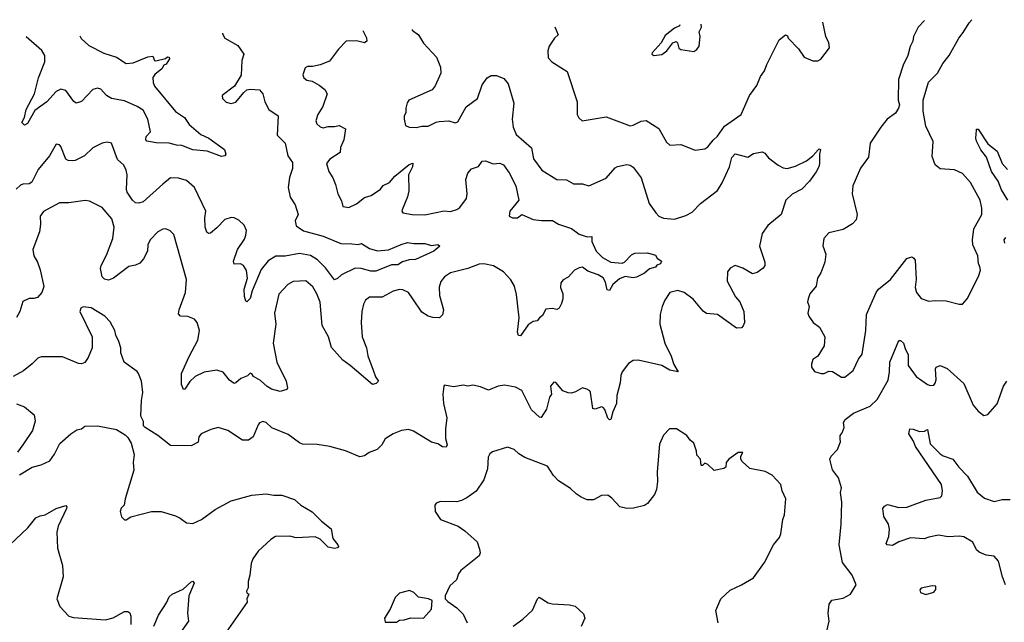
# Model space of a CAD drawing. Extents: x 2323203 to 2567568, y 883585 to 1022917.
# Tile 6 of 256: x 2338556 to 2344749, y 1015558 to 1019351. Entities that reach past the tile are written whole.
import ezdxf

# ---------------------------------------------------------------- set-up
doc = ezdxf.new("R2010")
doc.units = 0

msp = doc.modelspace()

# ---------------------------------------------------------------- linework, layer by layer
at = {"layer": '0CON10XD'}
for points in [[(2341921, 1019306.2), (2341942.5, 1019255), (2341920, 1019235), (2341886.7, 1019185), (2341877.5, 1019155), (2341880.7, 1019110.7), (2341903.3, 1019085), (2342000, 1019025), (2342061.2, 1018835), (2342061.2, 1018755), (2342072.7, 1018732.7), (2342094, 1018714), (2342245, 1018738.8), (2342395, 1018683.3), (2342415, 1018686.7), (2342465, 1018713.3), (2342496.4, 1018716.4), (2342576.6, 1018666.6), (2342625, 1018580), (2342645, 1018561.2), (2342715, 1018565.8), (2342805, 1018530.8), (2342865, 1018538.1), (2342885, 1018550.8), (2342916.9, 1018593.1), (2342945, 1018618.5), (2342988.7, 1018681.3), (2343094.3, 1018755), (2343147, 1018873), (2343193.2, 1018936.8), (2343215, 1018993.3), (2343241.2, 1019028.8), (2343255, 1019070), (2343332.5, 1019225), (2343373.3, 1019256.7), (2343385, 1019250), (2343390, 1019235), (2343455, 1019166.7), (2343490, 1019115), (2343545, 1019092.9), (2343575, 1019092.9), (2343595, 1019102), (2343648.8, 1019175), (2343646.2, 1019205), (2343626, 1019245), (2343607.9, 1019335.1)], [(2342708.9, 1019319.7), (2342705, 1019312.5), (2342675, 1019297.5), (2342615, 1019252.5), (2342590, 1019205), (2342533, 1019143), (2342532.5, 1019135), (2342545, 1019126.7), (2342595, 1019132), (2342626.7, 1019155), (2342663.3, 1019205), (2342685, 1019213.3), (2342693.3, 1019205), (2342701.7, 1019171.7), (2342713.6, 1019163.6), (2342795, 1019150), (2342815.8, 1019164.2), (2342828.8, 1019185), (2342836, 1019245), (2342830, 1019275), (2342843.3, 1019305), (2342842.2, 1019322)], [(2344246.2, 1019346.1), (2344208.1, 1019305), (2344178, 1019245), (2344173.1, 1019215), (2344156.6, 1019183.4), (2344141.4, 1019125), (2344112.5, 1019065), (2344082.9, 1018975), (2344082, 1018845), (2344088.8, 1018815), (2344083.8, 1018795), (2344065, 1018763.8), (2344011.2, 1018725), (2343972.5, 1018675), (2343905.8, 1018575), (2343894.3, 1018485), (2343845, 1018416.7), (2343797.1, 1018305), (2343792.9, 1018255), (2343822.5, 1018125), (2343817.9, 1018092.1), (2343795, 1018066.2), (2343735, 1018030.8), (2343645, 1018010), (2343613.3, 1017975), (2343607, 1017927), (2343625.8, 1017875), (2343620, 1017825), (2343595, 1017757.5), (2343573.8, 1017725), (2343566.2, 1017675), (2343526.2, 1017625), (2343516, 1017595), (2343511.2, 1017575), (2343522, 1017545), (2343514, 1017505), (2343520, 1017485), (2343546.2, 1017445), (2343586, 1017415), (2343620, 1017355), (2343615, 1017297.5), (2343576.4, 1017233.6), (2343545, 1017212.5), (2343536.4, 1017183.6), (2343536.7, 1017165), (2343555, 1017136.7), (2343596.4, 1017123.6), (2343615, 1017124), (2343645, 1017140), (2343667.7, 1017137.7), (2343725, 1017101.2), (2343745, 1017101.2), (2343797.3, 1017142.7), (2343832.5, 1017215), (2343854.3, 1017245.7), (2343876.9, 1017395), (2343881.1, 1017495), (2343942.2, 1017635), (2343957.1, 1017655), (2344033.5, 1017715), (2344135, 1017848.8), (2344168.3, 1017858.3), (2344180.8, 1017850.8), (2344187.3, 1017837.3), (2344193.8, 1017715), (2344188.9, 1017665), (2344196.9, 1017635), (2344225.7, 1017595.7), (2344275, 1017578.6), (2344315, 1017584), (2344382.3, 1017582.3), (2344465, 1017560), (2344485, 1017560), (2344516.1, 1017593.9), (2344585.8, 1017735), (2344598.8, 1017775), (2344596, 1017795), (2344587.3, 1017817.3), (2344581.9, 1017865), (2344551.5, 1017935), (2344549.1, 1017965), (2344558.2, 1018035), (2344606.9, 1018125), (2344608.1, 1018165), (2344596.4, 1018215), (2344536.5, 1018326.5), (2344485, 1018383.3), (2344435, 1018406.7), (2344345, 1018411.5), (2344315, 1018438), (2344295, 1018490), (2344302.5, 1018585), (2344255, 1018680), (2344238.5, 1018775), (2344239.1, 1018845), (2344271.7, 1018958.3), (2344329.4, 1019015), (2344363.1, 1019075), (2344402.9, 1019125), (2344463.1, 1019235), (2344490.2, 1019269.8), (2344528.3, 1019331.7), (2344545.4, 1019351.2)], [(2341023.3, 1019289.9), (2341023.3, 1019285), (2341064.2, 1019255), (2341095, 1019204), (2341178, 1019115), (2341201.7, 1019051.7), (2341205.6, 1019015), (2341170, 1018935), (2341150.3, 1018909.7), (2341003.8, 1018845), (2340992.3, 1018827.7), (2340983.8, 1018795), (2340983.8, 1018765), (2340974.2, 1018745), (2340974, 1018725), (2340983.3, 1018685), (2341005, 1018673.8), (2341052.3, 1018672.3), (2341085, 1018682), (2341125, 1018680.8), (2341175, 1018705.7), (2341195, 1018709.5), (2341255, 1018715.5), (2341295, 1018702.9), (2341311.3, 1018708.7), (2341365, 1018802.5), (2341435.6, 1018855), (2341465, 1018942), (2341497.1, 1018985), (2341520.6, 1018999.4), (2341555, 1019000), (2341600.6, 1018980.6), (2341627.4, 1018947.4), (2341663.5, 1018825), (2341652.5, 1018725), (2341658.8, 1018675), (2341678.3, 1018628.3), (2341774.3, 1018544.3), (2341787.8, 1018475), (2341840.6, 1018405), (2341935, 1018346), (2341995, 1018342.5), (2342038.3, 1018318.3), (2342095, 1018318), (2342135, 1018306.2), (2342245, 1018354.6), (2342301.2, 1018418.8), (2342315, 1018427.5), (2342375, 1018439.1), (2342395, 1018435.5), (2342413.7, 1018423.7), (2342465.5, 1018355), (2342514.3, 1018195), (2342557.1, 1018135), (2342576, 1018115), (2342605, 1018101.1), (2342675, 1018096.2), (2342745, 1018119.5), (2342785, 1018140.4), (2342837.1, 1018195), (2342944.6, 1018275.4), (2342975, 1018323.8), (2343019.4, 1018425), (2343035, 1018483.3), (2343055, 1018506.7), (2343135, 1018486.2), (2343170.5, 1018509.5), (2343225, 1018520), (2343241.7, 1018511.7), (2343265, 1018481.2), (2343325.6, 1018435.6), (2343358.3, 1018418.3), (2343383.9, 1018413.9), (2343435, 1018428.6), (2343505, 1018461.9), (2343545.5, 1018494.5), (2343577.5, 1018532.5), (2343585, 1018538.8), (2343593.3, 1018533.3), (2343585.8, 1018504.2), (2343587.5, 1018445), (2343583.1, 1018425), (2343565, 1018393.8), (2343524.6, 1018335.4), (2343475.4, 1018284.6), (2343415, 1018252.9), (2343374.7, 1018215.3), (2343344.5, 1018125.5), (2343262, 1018055), (2343226, 1018005), (2343209.2, 1017925), (2343242.5, 1017825), (2343242.5, 1017805), (2343232.6, 1017787.4), (2343195, 1017759.2), (2343165, 1017751.4), (2343105, 1017787.5), (2343055, 1017804.2), (2343025, 1017788), (2343008.6, 1017765), (2343005.8, 1017705), (2343057.2, 1017607.2), (2343085.8, 1017575), (2343110, 1017515), (2343113.9, 1017446.1), (2343106.1, 1017423.9), (2343095, 1017412.5), (2343065, 1017408.8), (2342945, 1017495.6), (2342875, 1017502.5), (2342855, 1017516.7), (2342792.7, 1017592.7), (2342735, 1017633.1), (2342695, 1017646.7), (2342645, 1017634), (2342613.9, 1017586.1), (2342596.5, 1017545), (2342583.5, 1017495), (2342582.9, 1017435), (2342612.7, 1017315), (2342653.6, 1017233.6), (2342670.9, 1017180.9), (2342697.5, 1017135), (2342645, 1017144.4), (2342595, 1017174.2), (2342445, 1017208), (2342415, 1017206.2), (2342385, 1017186.7), (2342346.2, 1017135), (2342337.7, 1017112.3), (2342332.5, 1017065), (2342311.4, 1016985), (2342310.5, 1016935), (2342287, 1016883), (2342274.2, 1016835.8), (2342265, 1016832), (2342255, 1016843.8), (2342236.8, 1016896.8), (2342225, 1016910), (2342215, 1016913.8), (2342175, 1016898.8), (2342160, 1016905), (2342146.7, 1017005), (2342142.5, 1017015), (2342122.5, 1017025), (2342095, 1017033.3), (2342051.7, 1017008.3), (2342025, 1017001.2), (2342005, 1017003.3), (2341972.5, 1017015), (2341927.7, 1017067.7), (2341915, 1017070), (2341894, 1017045), (2341900, 1016995), (2341887.5, 1016975), (2341870, 1016900), (2341835, 1016847.5), (2341825, 1016850), (2341774, 1016895), (2341715, 1017017.1), (2341675, 1017038.8), (2341605, 1017051.8), (2341564.5, 1017045.5), (2341505, 1017019.2), (2341455, 1017040), (2341405, 1017050), (2341375, 1017043.8), (2341345, 1017051.2), (2341285, 1017040), (2341228.3, 1017051.7), (2341222.5, 1017045), (2341216.2, 1016995), (2341221.4, 1016935), (2341241.4, 1016845), (2341233.1, 1016775), (2341234, 1016715), (2341244.3, 1016675), (2341238.9, 1016661.1), (2341215, 1016662.2), (2341185, 1016681.9), (2341145, 1016692.9), (2341032.3, 1016762.3), (2341002.3, 1016772.3), (2340957.5, 1016765), (2340905, 1016743.8), (2340855, 1016713.3), (2340834.3, 1016675.7), (2340805, 1016646.7), (2340753.8, 1016626.2), (2340723.6, 1016606.4), (2340695, 1016598.8), (2340605, 1016637.1), (2340505.5, 1016665.5), (2340426.6, 1016676.6), (2340335, 1016678.6), (2340315, 1016687.5), (2340245, 1016741.4), (2340142.2, 1016782.2), (2340106.7, 1016815), (2340085, 1016822), (2340065, 1016814), (2340055, 1016802), (2340024.6, 1016725.4), (2339995, 1016704.4), (2339956.7, 1016705), (2339865, 1016765.7), (2339805, 1016784.2), (2339757.7, 1016772.3), (2339697.5, 1016745), (2339682.5, 1016725), (2339678.8, 1016691.2), (2339635, 1016668.8), (2339505, 1016672), (2339424, 1016735), (2339345, 1016784.2), (2339333.8, 1016795), (2339335, 1016822.5), (2339318.6, 1016855), (2339321.1, 1016955), (2339330, 1017005), (2339320.8, 1017075), (2339302, 1017125), (2339295, 1017136.2), (2339212.5, 1017195), (2339192, 1017255), (2339191.2, 1017285), (2339180, 1017325), (2339160, 1017365), (2339154.2, 1017395), (2339125, 1017448.8), (2339091.2, 1017485), (2339005, 1017536.9), (2338955, 1017543.8), (2338940, 1017535), (2338934, 1017515), (2339011.4, 1017355), (2339011.9, 1017285), (2338987.1, 1017225), (2338965, 1017192.5), (2338945, 1017184.3), (2338925, 1017187.8), (2338825, 1017228.9), (2338690, 1017230), (2338669.7, 1017220.3), (2338635, 1017184.3), (2338579.2, 1017140.8), (2338514.2, 1017105.8)], [(2339832.2, 1019267.1), (2339832.1, 1019262.1), (2339846.2, 1019235), (2339927.8, 1019187.8), (2339965.6, 1019135), (2339953.1, 1019095), (2339948, 1019002), (2339906.5, 1018933.5), (2339828.8, 1018875), (2339831.2, 1018855), (2339855, 1018832), (2339885, 1018822.9), (2339915, 1018832), (2339965, 1018893.8), (2339985, 1018909.2), (2340005, 1018914.3), (2340065, 1018909.2), (2340084, 1018885), (2340097.8, 1018835), (2340122.5, 1018785), (2340182, 1018745), (2340174.5, 1018625), (2340225, 1018574.2), (2340242.9, 1018495), (2340272.2, 1018452.2), (2340272.1, 1018415), (2340252.7, 1018357.3), (2340244.7, 1018295), (2340257.1, 1018235), (2340288.5, 1018185), (2340306.7, 1018125), (2340287.9, 1018085), (2340295, 1018053.1), (2340341.7, 1018021.7), (2340465, 1017987.8), (2340575, 1017942.3), (2340645, 1017939.4), (2340683.9, 1017936.1), (2340705, 1017942.5), (2340755, 1017911.4), (2340806.3, 1017896.3), (2340875, 1017901.8), (2340955, 1017937.1), (2340995, 1017947.8), (2341035, 1017942), (2341103, 1017943), (2341145, 1017930), (2341185.8, 1017935.8), (2341197.5, 1017925), (2341160, 1017895), (2341045, 1017841.9), (2341005, 1017840.6), (2340962.6, 1017827.4), (2340935, 1017808.5), (2340895, 1017808.5), (2340795, 1017767.6), (2340765, 1017768.9), (2340703.9, 1017786.1), (2340665, 1017786.5), (2340578.8, 1017745), (2340555, 1017722), (2340535, 1017714), (2340480, 1017790), (2340429.1, 1017839.1), (2340385, 1017866.8), (2340315, 1017878.6), (2340225, 1017863.3), (2340166.7, 1017863.3), (2340117.6, 1017832.4), (2340075, 1017778.1), (2340017.3, 1017645), (2340005, 1017596), (2339985, 1017576.2), (2339978.8, 1017578.8), (2339969.3, 1017609.3), (2339968.2, 1017655), (2339988.2, 1017725), (2339981.7, 1017771.7), (2339963.3, 1017805), (2339945, 1017814), (2339905, 1017812.5), (2339901.4, 1017831.4), (2339925, 1017903.8), (2339969.2, 1017970.8), (2339977.5, 1017995), (2339981.9, 1018025), (2339967.7, 1018057.7), (2339935, 1018089.6), (2339905, 1018103.9), (2339884.8, 1018105.2), (2339845, 1018093.3), (2339795, 1018041.4), (2339755, 1018008), (2339742.5, 1018005), (2339733.2, 1018013.2), (2339723.3, 1018045), (2339720, 1018105), (2339726.5, 1018145), (2339654.4, 1018295), (2339605, 1018338.1), (2339555, 1018354.4), (2339505, 1018355.5), (2339455, 1018316.9), (2339331.4, 1018205), (2339305, 1018195.5), (2339285, 1018198.5), (2339265.6, 1018215), (2339232.5, 1018265), (2339227.3, 1018285), (2339230.9, 1018375), (2339225.5, 1018405), (2339210.8, 1018435), (2339171.7, 1018471.7), (2339132.5, 1018575), (2339105, 1018581.2), (2339075, 1018574.2), (2339015, 1018544.5), (2338964, 1018495), (2338905, 1018465.7), (2338885, 1018462.5), (2338860, 1018465), (2338845, 1018473.3), (2338815, 1018553.3), (2338805, 1018563.8), (2338785, 1018566.7), (2338742.5, 1018495), (2338672.4, 1018407.6), (2338632.4, 1018327.6), (2338615, 1018317.9), (2338575, 1018316.1), (2338560.8, 1018309.2), (2338534.4, 1018285)], [(2340714.8, 1019284), (2340736.6, 1019236.6), (2340740, 1019215), (2340725, 1019206.2), (2340675, 1019218.6), (2340610, 1019215), (2340561.4, 1019165), (2340505, 1019090), (2340445, 1019067.5), (2340397.5, 1019057.5), (2340365, 1019057.5), (2340351.2, 1019048.8), (2340336.2, 1019005), (2340343.8, 1018985), (2340360.9, 1018970.9), (2340395, 1018964.2), (2340439.7, 1018939.7), (2340475, 1018910.8), (2340489.5, 1018885), (2340462.5, 1018805), (2340431.4, 1018755), (2340418.8, 1018715), (2340423.8, 1018695), (2340445.9, 1018675.9), (2340465, 1018670.8), (2340495, 1018679.2), (2340535, 1018678), (2340565, 1018684.3), (2340605.8, 1018665), (2340594, 1018595), (2340574.3, 1018545.7), (2340571.4, 1018515), (2340506.1, 1018473.9), (2340486.2, 1018445), (2340500, 1018395), (2340525.7, 1018355.7), (2340543, 1018313), (2340557.5, 1018255), (2340580.5, 1018210.5), (2340587.5, 1018175), (2340625, 1018168.8), (2340675, 1018192.9), (2340725, 1018231.9), (2340765.9, 1018244.1), (2340824.4, 1018285), (2340842.8, 1018307.2), (2340882.6, 1018327.4), (2340915, 1018367.1), (2341005, 1018440.4), (2341027.8, 1018447.8), (2341025.4, 1018425), (2341002.2, 1018375), (2341004.3, 1018275), (2340995, 1018236.7), (2340961.9, 1018155), (2340959.2, 1018145), (2340964.7, 1018134.7), (2341025.3, 1018125.3), (2341105, 1018123.5), (2341225, 1018147.3), (2341265, 1018143.6), (2341305, 1018155.5), (2341325, 1018170), (2341366.5, 1018225), (2341370.9, 1018255), (2341362.7, 1018345), (2341374.6, 1018385.4), (2341397, 1018413), (2341442, 1018428), (2341465, 1018460), (2341485, 1018463.8), (2341533.9, 1018443.9), (2341575, 1018448), (2341597.9, 1018437.9), (2341635, 1018386.7), (2341677.1, 1018305), (2341695.7, 1018215), (2341638, 1018145), (2341634.3, 1018115), (2341655, 1018103.4), (2341686.2, 1018103.8), (2341715, 1018124.3), (2341785, 1018094.4), (2341837.8, 1018087.8), (2341907, 1018087), (2341944.2, 1018064.2), (2342026, 1018036), (2342075, 1018002.2), (2342125, 1017984), (2342155, 1017987.5), (2342153.8, 1017955), (2342181.1, 1017895), (2342221.8, 1017855), (2342275, 1017826), (2342345, 1017817.8), (2342360.8, 1017825), (2342405, 1017870.5), (2342425, 1017881.2), (2342505, 1017883.8), (2342555, 1017870), (2342565, 1017850), (2342591.7, 1017831.7), (2342586.7, 1017815), (2342563.3, 1017806.7), (2342555, 1017794.2), (2342517.7, 1017782.3), (2342485, 1017756), (2342435, 1017730), (2342415, 1017726.2), (2342365, 1017734.4), (2342328.9, 1017721.1), (2342286.2, 1017683.8), (2342265, 1017646.7), (2342251.7, 1017651.7), (2342239.7, 1017699.7), (2342225, 1017726), (2342195, 1017745.6), (2342129.4, 1017769.4), (2342095, 1017793.3), (2342075, 1017790), (2342045, 1017773.8), (2342005, 1017731.2), (2341975, 1017713.3), (2341960, 1017695), (2341958, 1017665), (2341971.2, 1017625), (2341971.2, 1017595), (2341964, 1017565), (2341948, 1017535), (2341935, 1017527.5), (2341905, 1017532.5), (2341865, 1017528.8), (2341845, 1017490), (2341824.6, 1017475.4), (2341810, 1017455), (2341785, 1017452), (2341755, 1017430), (2341705, 1017361.2), (2341694.2, 1017364.2), (2341687.5, 1017385), (2341697.1, 1017475), (2341680.7, 1017620.7), (2341667.3, 1017675), (2341645, 1017712.9), (2341599.2, 1017765), (2341535, 1017802.2), (2341475, 1017814.5), (2341445, 1017813.3), (2341375, 1017785.5), (2341265, 1017757.8), (2341227.4, 1017732.6), (2341205, 1017703.8), (2341193.3, 1017666.7), (2341195.4, 1017615), (2341221.4, 1017525), (2341215, 1017492.5), (2341195.9, 1017474.1), (2341155, 1017476.2), (2341125, 1017486), (2341085, 1017509.4), (2341029.1, 1017595), (2341000.8, 1017635), (2340965, 1017651.9), (2340945, 1017653.1), (2340905, 1017643.3), (2340835, 1017604.4), (2340755, 1017604), (2340731.2, 1017585), (2340719.2, 1017560.8), (2340708.5, 1017515), (2340703.6, 1017445), (2340710.4, 1017355), (2340737.8, 1017285), (2340745.5, 1017235), (2340778.1, 1017145), (2340793.5, 1017103.5), (2340812.5, 1017075), (2340798.8, 1017061.2), (2340775, 1017056), (2340634.4, 1017175), (2340587.3, 1017207.3), (2340516.9, 1017286.9), (2340497.3, 1017355), (2340457.4, 1017427.4), (2340445, 1017573.3), (2340425, 1017626), (2340399.9, 1017669.9), (2340355, 1017708.1), (2340275, 1017703.1), (2340242.5, 1017685), (2340186.3, 1017623.7), (2340158.2, 1017505), (2340166.7, 1017435), (2340150, 1017315), (2340173.1, 1017195), (2340231.9, 1017075), (2340240, 1017035), (2340235, 1017023.8), (2340195, 1017011.4), (2340140, 1017025), (2340111.7, 1017041.7), (2340069.8, 1017079.8), (2340025.6, 1017105.6), (2340015, 1017122.5), (2340005, 1017127.1), (2339989.4, 1017110.6), (2339946.7, 1017093.3), (2339916.2, 1017065), (2339905, 1017062), (2339875, 1017082.5), (2339835, 1017132.9), (2339795, 1017145.7), (2339716.6, 1017133.4), (2339658.8, 1017105), (2339625, 1017074.2), (2339595, 1017026.2), (2339585, 1017023.3), (2339573.3, 1017055), (2339572.9, 1017125), (2339622, 1017232), (2339675.8, 1017335), (2339686, 1017395), (2339672.5, 1017445), (2339655.6, 1017465.6), (2339612.7, 1017482.7), (2339566.1, 1017486.1), (2339555, 1017500), (2339558, 1017525), (2339598.1, 1017635), (2339604.2, 1017715), (2339525, 1018000), (2339502.3, 1018022.3), (2339475, 1018034), (2339455, 1018032), (2339425, 1018015.7), (2339375.6, 1017965), (2339362.5, 1017935), (2339358.9, 1017895), (2339334, 1017845), (2339310.7, 1017819.3), (2339285, 1017805.6), (2339242.4, 1017797.6), (2339146.7, 1017723.3), (2339115, 1017711.8), (2339088.6, 1017718.6), (2339075, 1017732), (2339064.4, 1017785), (2339068.1, 1017805), (2339101.7, 1017868.3), (2339142.2, 1017975), (2339150.8, 1018045), (2339135, 1018097.5), (2339075, 1018170), (2338995, 1018208.6), (2338967.7, 1018212.3), (2338865, 1018198.6), (2338805, 1018199.2), (2338705, 1018143.8), (2338684, 1018115), (2338686.7, 1018065), (2338680.9, 1018015), (2338638.1, 1017905), (2338645.5, 1017865), (2338668.5, 1017825), (2338685, 1017776.7), (2338707.6, 1017672.4), (2338694.2, 1017635), (2338667.3, 1017602.7), (2338645, 1017596), (2338615, 1017596.7), (2338575, 1017576.7), (2338557.5, 1017515), (2338535, 1017477.5)], [(2338934.4, 1019250), (2338942.6, 1019232.6), (2338989.7, 1019189.7), (2339085, 1019140.5), (2339165, 1019115.6), (2339225, 1019075.6), (2339269.8, 1019080.2), (2339362.1, 1019117.9), (2339392.5, 1019122.5), (2339403.6, 1019093.6), (2339411.2, 1019091.2), (2339473.1, 1019106.9), (2339485, 1019117.1), (2339495.5, 1019115.5), (2339497.1, 1019105), (2339478, 1019072), (2339463.3, 1019065), (2339449.1, 1019040.9), (2339405, 1019005.8), (2339393.2, 1018986.8), (2339394.2, 1018955), (2339403.6, 1018933.6), (2339535, 1018773.3), (2339592.9, 1018735), (2339622.1, 1018692.1), (2339695, 1018627.8), (2339745, 1018604.5), (2339844, 1018535), (2339851.4, 1018505), (2339845, 1018493.8), (2339825, 1018490.8), (2339735, 1018523.3), (2339645, 1018532.5), (2339575, 1018560), (2339541.1, 1018561.1), (2339495, 1018574.3), (2339415, 1018575.8), (2339356, 1018586), (2339348.8, 1018595), (2339352.2, 1018615), (2339378.9, 1018645), (2339362.5, 1018725), (2339331.6, 1018781.6), (2339295, 1018805.5), (2339215, 1018840.4), (2339133.1, 1018855), (2339101.8, 1018875), (2339065, 1018914.2), (2339045, 1018920.6), (2339015, 1018911.4), (2338945, 1018837.1), (2338910, 1018825), (2338895.9, 1018835.9), (2338845.6, 1018905), (2338815, 1018912.9), (2338785, 1018899.5), (2338726.4, 1018835), (2338651.2, 1018778.8), (2338605, 1018698.8), (2338585, 1018687.5), (2338568.8, 1018705), (2338586.2, 1018735), (2338595.8, 1018785), (2338649.5, 1018885), (2338672.9, 1018985), (2338713.1, 1019085), (2338713.6, 1019125), (2338695, 1019156.7), (2338597.1, 1019243.5)], [(2344771.4, 1018215), (2344731.4, 1018281.3), (2344709.5, 1018335), (2344669.3, 1018395), (2344636.2, 1018485), (2344601.2, 1018531.2), (2344575, 1018586), (2344570.3, 1018605), (2344573.5, 1018655), (2344575, 1018662.5), (2344585, 1018662.5), (2344645, 1018568.9), (2344703.1, 1018523.1), (2344735, 1018445.6), (2344769.3, 1018409.3)], [(2344752.9, 1017945), (2344748.5, 1017965), (2344759.5, 1017980.5)], [(2343631.2, 1015495), (2343648, 1015565), (2343640, 1015615), (2343648.3, 1015671.7), (2343665, 1015696.7), (2343735, 1015711.2), (2343782.5, 1015735), (2343816.7, 1015795), (2343792.5, 1015855), (2343732, 1015935), (2343711.1, 1016045), (2343722.5, 1016175), (2343727.1, 1016315), (2343718.6, 1016375), (2343724.2, 1016405), (2343705, 1016466.7), (2343667.5, 1016517.5), (2343652.5, 1016585), (2343660, 1016605), (2343698.8, 1016645), (2343719.2, 1016695), (2343716.4, 1016713.6), (2343716.7, 1016733.3), (2343729.5, 1016750.5), (2343742, 1016785), (2343738, 1016815), (2343748.8, 1016835), (2343800, 1016875), (2343905, 1016919.1), (2343949.3, 1016960.7), (2344017.6, 1017082.4), (2344026.7, 1017135), (2344028.2, 1017195), (2344085, 1017331.2), (2344095, 1017332), (2344114.3, 1017314.3), (2344126.7, 1017275), (2344144.5, 1017244.5), (2344144.8, 1017174.7), (2344195, 1017105.7), (2344265, 1017055.7), (2344285, 1017049.2), (2344305, 1017051.2), (2344315, 1017063.3), (2344320, 1017085), (2344315.9, 1017154.1), (2344321.2, 1017165), (2344345, 1017174), (2344388.8, 1017155), (2344495, 1017062), (2344552.5, 1016925), (2344585, 1016886.2), (2344619.3, 1016859.3), (2344645, 1016866), (2344705, 1016934.3), (2344744.5, 1017045), (2344764.1, 1017075.9)], [(2338535, 1016934.3), (2338586.7, 1016915), (2338646.2, 1016865), (2338652, 1016825), (2338636.7, 1016765), (2338576, 1016675), (2338541.7, 1016628.3)], [(2338555, 1016487.5), (2338635, 1016533.8), (2338690.5, 1016549.5), (2338745, 1016573.8), (2338775, 1016617.5), (2338807.3, 1016682.7), (2338877.5, 1016745), (2338915, 1016770), (2338944.2, 1016775.8), (2338965, 1016793.8), (2339045, 1016794), (2339165, 1016771.2), (2339219.1, 1016739.1), (2339235, 1016721.2), (2339255.8, 1016685), (2339275.9, 1016614.1), (2339270, 1016565), (2339273.8, 1016515), (2339218.8, 1016335), (2339212.5, 1016295), (2339194.2, 1016275.8), (2339186.7, 1016255), (2339195, 1016222.5), (2339213.9, 1016203.9), (2339225, 1016203.3), (2339255, 1016222.5), (2339385, 1016256), (2339445, 1016256), (2339535, 1016227.5)], [(2342950, 1015555), (2342933.6, 1015633.6), (2342966.2, 1015705), (2343025, 1015760), (2343096.4, 1015793.6), (2343170.9, 1015839.1), (2343241.2, 1015935), (2343296.7, 1016045), (2343335, 1016092.5), (2343344, 1016115), (2343355.8, 1016205), (2343366, 1016235), (2343374.3, 1016335), (2343352.5, 1016385), (2343344.3, 1016425), (2343289.2, 1016485), (2343245, 1016507.5), (2343147.3, 1016527.3), (2343100.7, 1016570.7), (2343092.5, 1016585), (2343092.5, 1016605), (2343105, 1016627.5), (2343075, 1016626.2), (2343016.7, 1016585), (2343000, 1016565), (2342997.5, 1016535), (2342985, 1016526.7), (2342923.6, 1016513.6), (2342885, 1016552.5), (2342865, 1016560), (2342850, 1016545), (2342842.5, 1016545), (2342837.5, 1016585), (2342815, 1016610), (2342813.3, 1016635), (2342796.7, 1016685), (2342772.5, 1016705), (2342752.5, 1016735), (2342687.5, 1016775), (2342642.5, 1016775), (2342604.4, 1016735.6), (2342579.7, 1016680.3), (2342564.4, 1016505), (2342568.1, 1016445), (2342560.5, 1016395), (2342548.3, 1016361.7), (2342505, 1016306.2), (2342486.4, 1016293.6), (2342417, 1016277), (2342375, 1016274.5), (2342331.2, 1016285), (2342280.6, 1016340.6), (2342255, 1016359.2), (2342215, 1016357.1), (2342165, 1016330), (2342125, 1016330), (2342086.9, 1016346.9), (2342055, 1016366.2), (2342020.5, 1016400.5), (2341945, 1016448.8), (2341912.7, 1016482.7), (2341875, 1016540.8), (2341732, 1016595), (2341695, 1016619.4), (2341665, 1016646.9), (2341625, 1016660.6), (2341528.8, 1016631.2), (2341511.9, 1016618.1), (2341503.1, 1016596.9), (2341498.2, 1016525), (2341475.4, 1016455), (2341425.9, 1016384.1), (2341368.9, 1016341.1), (2341335, 1016324.3), (2341305, 1016316.9), (2341201.7, 1016318.3), (2341175, 1016307.5), (2341167.5, 1016295), (2341170, 1016255), (2341202.5, 1016205), (2341313.6, 1016163.6), (2341355, 1016133.3), (2341432.5, 1016065), (2341448.3, 1016018.3), (2341451.2, 1015995), (2341445, 1015977.5), (2341330, 1015885), (2341316.1, 1015863.9), (2341304.2, 1015825.8), (2341261.2, 1015788.8), (2341232.5, 1015725), (2341232.5, 1015705), (2341248.3, 1015688.3), (2341305, 1015648.8), (2341345, 1015610), (2341370.8, 1015555)], [(2344756, 1015795), (2344737.1, 1015845), (2344713, 1015943), (2344685, 1015974.2), (2344635, 1015980), (2344590.2, 1016000.2), (2344574.4, 1016015), (2344551.7, 1016061.7), (2344494.4, 1016095.6), (2344465, 1016100.5), (2344395, 1016096.8), (2344335, 1016106.9), (2344275, 1016093.3), (2344245, 1016082.7), (2344159.7, 1016090.3), (2344085, 1016064.4), (2344045, 1016041.5), (2344011.2, 1016045), (2344005.6, 1016055), (2344022.2, 1016097.8), (2344027.5, 1016145), (2344020, 1016175), (2343990.9, 1016225), (2343984.6, 1016275), (2343995, 1016289.2), (2344015, 1016300), (2344085, 1016280), (2344135, 1016283.3), (2344255, 1016326.9), (2344345, 1016344.3), (2344355.8, 1016355), (2344360, 1016385), (2344352.9, 1016425), (2344189.3, 1016665), (2344178.7, 1016698.7), (2344149.4, 1016745), (2344154.2, 1016775.8), (2344175, 1016774.4), (2344215, 1016758.9), (2344247.9, 1016762.1), (2344265, 1016772.5), (2344282.2, 1016682.2), (2344345, 1016618), (2344365, 1016605.8), (2344425.7, 1016585), (2344463.1, 1016535), (2344518, 1016478), (2344577.2, 1016377.2), (2344625, 1016339.4), (2344685, 1016319.5), (2344735, 1016331.5), (2344785, 1016331.5)], [(2339535, 1016227.5), (2339565, 1016214), (2339605, 1016184), (2339645, 1016179.2), (2339700, 1016205), (2339785, 1016268.2), (2339885, 1016322), (2340015, 1016359.4), (2340105, 1016367.1), (2340155, 1016357.9), (2340205, 1016357.9), (2340285, 1016330.6), (2340325, 1016296.2), (2340395, 1016253.8), (2340455, 1016194), (2340515, 1016146.2), (2340524.3, 1016085), (2340556.7, 1016045), (2340560, 1016035), (2340555, 1016027.5), (2340535, 1016022.9), (2340495, 1016032.2), (2340445, 1016080.6), (2340415, 1016097.1), (2340295, 1016089.2), (2340255, 1016101.2), (2340165, 1016098), (2340135, 1016079.2), (2340055, 1016006.2), (2340021.2, 1015958.8), (2340011.9, 1015928.1), (2340003.1, 1015855), (2339991.9, 1015815), (2339992.5, 1015775), (2339983.1, 1015755), (2339985, 1015743.8), (2339996.7, 1015735), (2339984.5, 1015705.5), (2339986.9, 1015685), (2339825.5, 1015455)], [(2338494.1, 1016045.9), (2338606.4, 1016153.6), (2338658, 1016215), (2338685, 1016228.6), (2338715, 1016233.8), (2338785, 1016274), (2338845, 1016292.5), (2338852.5, 1016285), (2338850, 1016275), (2338797.4, 1016162.6), (2338788.6, 1016125), (2338793.1, 1016025), (2338824.3, 1015915), (2338830, 1015845), (2338789.2, 1015705), (2338807.1, 1015657.1), (2338865, 1015596.7), (2338895, 1015588), (2339095, 1015573.1), (2339143, 1015587), (2339215, 1015625.7), (2339235, 1015626.7), (2339248, 1015618), (2339253.9, 1015596.1), (2339255.6, 1015545)], [(2339400, 1015535), (2339427.8, 1015602.2), (2339479.5, 1015680.5), (2339495, 1015718.8), (2339515, 1015736.2), (2339584.1, 1015765.9), (2339635, 1015813.3), (2339645, 1015817.5), (2339653.3, 1015805), (2339620, 1015725), (2339611.2, 1015615), (2339618, 1015565), (2339566.7, 1015495)], [(2344255, 1015732.5), (2344305, 1015747.5), (2344317.5, 1015765), (2344317.5, 1015785), (2344295, 1015788), (2344227, 1015773), (2344218.3, 1015761.7), (2344222.5, 1015745), (2344255, 1015732.5)], [(2340925, 1015560), (2340945, 1015572.5), (2340975, 1015573.8), (2341015, 1015586.2), (2341096.1, 1015583.9), (2341145, 1015640), (2341150, 1015695), (2341126.4, 1015706.4), (2341065, 1015716.7), (2341035, 1015746.2), (2341008.3, 1015758.3), (2340945, 1015742.5), (2340917.5, 1015715), (2340885, 1015640), (2340850, 1015585), (2340855, 1015560), (2340925, 1015560)], [(2341660, 1015535), (2341720.9, 1015579.1), (2341780.8, 1015635), (2341813.2, 1015706.8), (2341824.1, 1015715.9), (2341880.5, 1015680.5), (2341903.9, 1015673.9), (2342015, 1015669.2), (2342050, 1015660), (2342102.3, 1015612.3), (2342110, 1015585), (2342087.5, 1015532.5)]]:
    msp.add_lwpolyline(points, dxfattribs=at)

doc.saveas('drawing.dxf')
